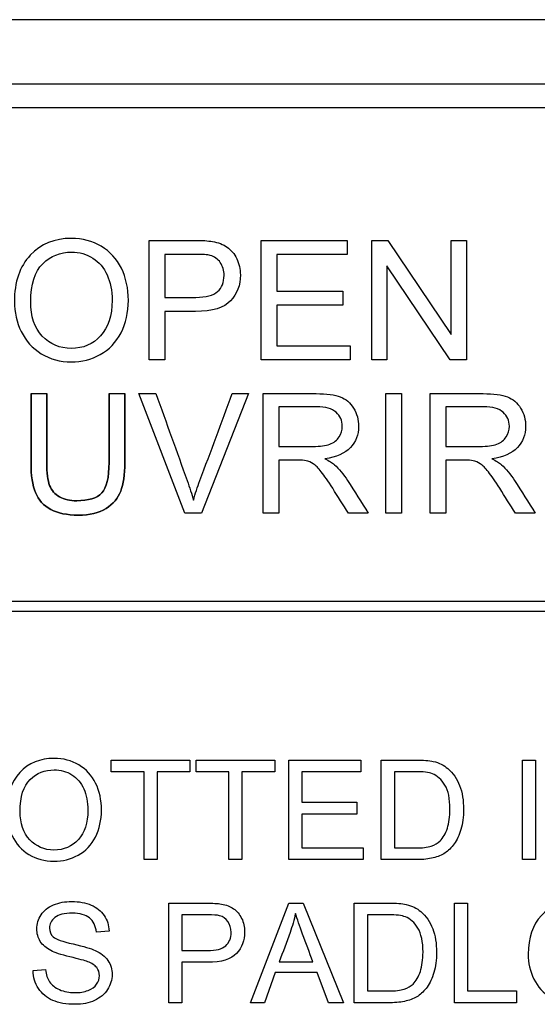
# Model space of a CAD drawing. Header units: inches. Extents: x 1 to 359, y -2 to 239.
# Tile 22 of 64: x 108.154 to 108.657, y 135.892 to 136.849. Entities that reach past the tile are written whole.
import ezdxf

# ---------------------------------------------------------------- set-up
doc = ezdxf.new("R2010")
doc.units = ezdxf.units.IN
doc.header["$MEASUREMENT"] = 0
doc.layers.add('LAB20180', color=7, linetype='Continuous')

msp = doc.modelspace()

# ---------------------------------------------------------------- linework, layer by layer
at = {"layer": 'LAB20180', "color": 7, "linetype": 'Continuous'}
for p, q in [((109.63116, 136.84901), (107.38116, 136.84901)), ((109.44319, 136.78651), (107.56913, 136.78651)), ((109.44319, 136.76351), (107.56913, 136.76351)), ((108.28023, 136.51845), (108.28023, 136.63458)), ((108.3891, 136.51845), (108.3891, 136.63458)), ((108.3891, 136.63458), (108.47284, 136.63458)), ((108.47284, 136.63458), (108.47284, 136.62097)), ((108.49657, 136.51845), (108.49657, 136.63458)), ((108.49657, 136.63458), (108.51235, 136.63458)), ((108.51235, 136.63458), (108.57374, 136.54327)), ((108.57374, 136.54327), (108.57374, 136.63458)), ((108.57374, 136.63458), (108.58851, 136.63458)), ((108.58851, 136.63458), (108.58851, 136.51845)), ((108.29554, 136.62097), (108.29554, 136.57922)), ((108.47284, 136.62097), (108.40433, 136.62097)), ((108.40433, 136.62097), (108.40433, 136.58525)), ((108.57273, 136.51845), (108.51126, 136.60976)), ((108.51126, 136.60976), (108.51126, 136.51845)), ((108.40433, 136.58525), (108.46843, 136.58525)), ((108.46843, 136.58525), (108.46843, 136.57157)), ((108.46843, 136.57157), (108.40433, 136.57157)), ((108.40433, 136.57157), (108.40433, 136.53206)), ((108.29554, 136.56561), (108.29554, 136.51845)), ((108.40433, 136.53206), (108.47554, 136.53206)), ((108.47554, 136.53206), (108.47554, 136.51845)), ((108.29554, 136.51845), (108.28023, 136.51845)), ((108.47554, 136.51845), (108.3891, 136.51845)), ((108.51126, 136.51845), (108.49657, 136.51845)), ((108.58851, 136.51845), (108.57273, 136.51845)), ((108.16549, 136.48566), (108.1808, 136.48566)), ((108.24134, 136.48566), (108.25657, 136.48566)), ((108.3151, 136.36945), (108.27026, 136.48566)), ((108.27026, 136.48566), (108.28688, 136.48566)), ((108.37673, 136.48566), (108.33119, 136.36945)), ((108.36103, 136.48566), (108.37673, 136.48566)), ((108.39103, 136.36945), (108.39103, 136.48566)), ((108.51026, 136.36945), (108.51026, 136.48566)), ((108.51026, 136.48566), (108.52557, 136.48566)), ((108.52557, 136.48566), (108.52557, 136.36945)), ((108.55333, 136.36945), (108.55333, 136.48566)), ((108.40634, 136.47283), (108.40634, 136.4344)), ((108.56863, 136.47283), (108.56863, 136.4344)), ((108.40634, 136.42102), (108.40634, 136.36945)), ((108.56863, 136.42102), (108.56863, 136.36945)), ((108.33119, 136.36945), (108.3151, 136.36945)), ((108.40634, 136.36945), (108.39103, 136.36945)), ((108.49317, 136.36945), (108.474, 136.36945)), ((108.52557, 136.36945), (108.51026, 136.36945)), ((108.56863, 136.36945), (108.55333, 136.36945)), ((108.65546, 136.36945), (108.63629, 136.36945)), ((107.56866, 136.28401), (109.44366, 136.28401)), ((109.44366, 136.27401), (107.56866, 136.27401)), ((108.24347, 136.11828), (108.24347, 136.12961)), ((108.24347, 136.12961), (108.31978, 136.12961)), ((108.31978, 136.12961), (108.31978, 136.11828)), ((108.3259, 136.11828), (108.3259, 136.12961)), ((108.3259, 136.12961), (108.40226, 136.12961)), ((108.40226, 136.12961), (108.40226, 136.11828)), ((108.41611, 136.0329), (108.41611, 136.12961)), ((108.41611, 136.12961), (108.48584, 136.12961)), ((108.48584, 136.12961), (108.48584, 136.11828)), ((108.50581, 136.0329), (108.50581, 136.12961)), ((108.64302, 136.0329), (108.64302, 136.12961)), ((108.64302, 136.12961), (108.65577, 136.12961)), ((108.65577, 136.12961), (108.65577, 136.0329)), ((108.27528, 136.11828), (108.24347, 136.11828)), ((108.27528, 136.0329), (108.27528, 136.11828)), ((108.31978, 136.11828), (108.28797, 136.11828)), ((108.28797, 136.11828), (108.28797, 136.0329)), ((108.35771, 136.11828), (108.3259, 136.11828)), ((108.35771, 136.0329), (108.35771, 136.11828)), ((108.40226, 136.11828), (108.37046, 136.11828)), ((108.37046, 136.11828), (108.37046, 136.0329)), ((108.48584, 136.11828), (108.42879, 136.11828)), ((108.42879, 136.11828), (108.42879, 136.08853)), ((108.51856, 136.11828), (108.51856, 136.04423)), ((108.42879, 136.08853), (108.48217, 136.08853)), ((108.48217, 136.08853), (108.48217, 136.07713)), ((108.48217, 136.07713), (108.42879, 136.07713)), ((108.42879, 136.07713), (108.42879, 136.04423)), ((108.42879, 136.04423), (108.4881, 136.04423)), ((108.4881, 136.04423), (108.4881, 136.0329)), ((108.28797, 136.0329), (108.27528, 136.0329)), ((108.37046, 136.0329), (108.35771, 136.0329)), ((108.4881, 136.0329), (108.41611, 136.0329)), ((108.65577, 136.0329), (108.64302, 136.0329)), ((108.29924, 135.89381), (108.29924, 135.99059)), ((108.37889, 135.89381), (108.41585, 135.99059)), ((108.41585, 135.99059), (108.42995, 135.99059)), ((108.42995, 135.99059), (108.46917, 135.89381)), ((108.4796, 135.89381), (108.4796, 135.99059)), ((108.57683, 135.89381), (108.57683, 135.99059)), ((108.57683, 135.99059), (108.58951, 135.99059)), ((108.58951, 135.99059), (108.58951, 135.90521)), ((108.31192, 135.97926), (108.31192, 135.94449)), ((108.49228, 135.97926), (108.49228, 135.90521)), ((108.24129, 135.96336), (108.22905, 135.96246)), ((108.16749, 135.92498), (108.17953, 135.92607)), ((108.31192, 135.93316), (108.31192, 135.89381)), ((108.40664, 135.93361), (108.43935, 135.93361)), ((108.40278, 135.92311), (108.39235, 135.89381)), ((108.44347, 135.92311), (108.40278, 135.92311)), ((108.45461, 135.89381), (108.44347, 135.92311)), ((108.58951, 135.90521), (108.63723, 135.90521)), ((108.63723, 135.90521), (108.63723, 135.89381)), ((108.31192, 135.89381), (108.29924, 135.89381)), ((108.39235, 135.89381), (108.37889, 135.89381)), ((108.46917, 135.89381), (108.45461, 135.89381)), ((108.63723, 135.89381), (108.57683, 135.89381))]:
    msp.add_line(p, q, dxfattribs=at)
for points, knots in [([(108.14933, 136.57497), (108.14933, 136.59422), (108.15451, 136.60922), (108.16479, 136.6202), (108.17504, 136.63114), (108.18845, 136.63651), (108.21552, 136.63651), (108.2251, 136.63396), (108.23369, 136.62886), (108.2423, 136.62374), (108.24884, 136.61657), (108.25333, 136.60744), (108.25784, 136.59826), (108.26005, 136.58788), (108.26005, 136.56453), (108.25773, 136.55401), (108.25294, 136.54474), (108.24816, 136.53549), (108.2415, 136.52842), (108.22418, 136.51883), (108.21474, 136.51651), (108.19379, 136.51651), (108.18405, 136.51914), (108.16688, 136.52966), (108.16039, 136.53685), (108.15157, 136.5551), (108.14933, 136.56476), (108.14933, 136.57497)], [0, 0, 0, 0, 0.133447, 0.133447, 0.133447, 0.256218, 0.256218, 0.337096, 0.337096, 0.337096, 0.41739, 0.41739, 0.41739, 0.505072, 0.505072, 0.593922, 0.593922, 0.593922, 0.671214, 0.671214, 0.748505, 0.748505, 0.832337, 0.832337, 0.916168, 0.916168, 1, 1, 1, 1]), ([(108.28023, 136.63458), (108.29485, 136.63458), (108.30946, 136.63458), (108.32407, 136.63458), (108.3318, 136.63458), (108.33768, 136.63419), (108.3417, 136.6335), (108.34743, 136.63251), (108.35222, 136.63072), (108.35608, 136.62801), (108.35991, 136.62533), (108.36304, 136.62167), (108.36536, 136.6168), (108.36766, 136.61196), (108.36892, 136.60675), (108.36892, 136.59105), (108.36575, 136.5827), (108.35948, 136.5759), (108.35315, 136.56901), (108.34178, 136.56561), (108.32539, 136.56561), (108.31544, 136.56561), (108.30549, 136.56561), (108.29554, 136.56561)], [0, 0, 0, 0, 0.217014, 0.217014, 0.217014, 0.304537, 0.304537, 0.304537, 0.381356, 0.381356, 0.381356, 0.454221, 0.454221, 0.454221, 0.534351, 0.534351, 0.671107, 0.671107, 0.671107, 0.85226, 0.85226, 0.85226, 1, 1, 1, 1]), ([(108.16518, 136.57466), (108.16518, 136.56066), (108.16889, 136.54961), (108.17639, 136.54164), (108.18393, 136.53364), (108.19333, 136.52958), (108.21613, 136.52958), (108.22564, 136.5336), (108.23307, 136.54172), (108.24053, 136.54988), (108.24428, 136.56136), (108.24428, 136.58572), (108.24265, 136.59391), (108.23631, 136.60798), (108.23168, 136.61347), (108.22549, 136.61734), (108.21936, 136.62117), (108.2125, 136.62314), (108.19402, 136.62314), (108.18467, 136.61943), (108.17686, 136.61193), (108.16909, 136.60446), (108.16518, 136.59206), (108.16518, 136.57466)], [0, 0, 0, 0, 0.129275, 0.129275, 0.129275, 0.243005, 0.243005, 0.359073, 0.359073, 0.359073, 0.493901, 0.493901, 0.579129, 0.579129, 0.664357, 0.664357, 0.664357, 0.743292, 0.743292, 0.854918, 0.854918, 0.854918, 1, 1, 1, 1]), ([(108.29554, 136.57922), (108.30557, 136.57922), (108.31559, 136.57922), (108.32562, 136.57922), (108.33559, 136.57922), (108.34263, 136.58108), (108.35098, 136.5885), (108.35307, 136.59376), (108.35307, 136.60535), (108.35183, 136.60953), (108.34943, 136.61301), (108.34701, 136.61652), (108.34371, 136.61881), (108.33969, 136.61997), (108.3371, 136.62072), (108.33227, 136.62097), (108.32531, 136.62097), (108.31539, 136.62097), (108.30546, 136.62097), (108.29554, 136.62097)], [0, 0, 0, 0, 0.215503, 0.215503, 0.215503, 0.355036, 0.355036, 0.494568, 0.494568, 0.595609, 0.595609, 0.595609, 0.683177, 0.683177, 0.683177, 0.786668, 0.786668, 0.786668, 1, 1, 1, 1]), ([(108.16549, 136.48566), (108.16549, 136.46329), (108.16549, 136.44092), (108.16549, 136.41855), (108.16549, 136.40626), (108.16692, 136.3965), (108.1699, 136.38948), (108.17291, 136.38236), (108.17777, 136.37684), (108.18467, 136.37316), (108.19162, 136.36945), (108.20052, 136.3676), (108.22247, 136.3676), (108.23152, 136.36968), (108.24528, 136.37834), (108.24997, 136.38392), (108.25263, 136.39079), (108.25526, 136.3976), (108.25657, 136.40687), (108.25657, 136.41855), (108.25657, 136.44092), (108.25657, 136.46329), (108.25657, 136.48566)], [0, 0, 0, 0, 0.229418, 0.229418, 0.229418, 0.330545, 0.330545, 0.330545, 0.407304, 0.407304, 0.407304, 0.494622, 0.494622, 0.584436, 0.584436, 0.674249, 0.674249, 0.674249, 0.770593, 0.770593, 0.770593, 1, 1, 1, 1]), ([(108.25657, 136.48566), (108.25657, 136.46329), (108.25657, 136.44092), (108.25657, 136.41855), (108.25657, 136.40687), (108.25526, 136.3976), (108.25263, 136.39079), (108.24997, 136.38392), (108.24528, 136.37834), (108.23152, 136.36968), (108.22247, 136.3676), (108.20052, 136.3676), (108.19162, 136.36945), (108.18467, 136.37316), (108.17777, 136.37684), (108.17291, 136.38236), (108.1699, 136.38948), (108.16692, 136.3965), (108.16549, 136.40626), (108.16549, 136.41855), (108.16549, 136.44092), (108.16549, 136.46329), (108.16549, 136.48566)], [0, 0, 0, 0, 0.229407, 0.229407, 0.229407, 0.325751, 0.325751, 0.325751, 0.415564, 0.415564, 0.505378, 0.505378, 0.592696, 0.592696, 0.592696, 0.669455, 0.669455, 0.669455, 0.770582, 0.770582, 0.770582, 1, 1, 1, 1]), ([(108.24134, 136.48566), (108.24134, 136.46334), (108.24134, 136.44102), (108.24134, 136.4187), (108.24134, 136.40409), (108.23891, 136.39431), (108.23415, 136.38917), (108.22936, 136.38399), (108.22131, 136.38165), (108.20995, 136.38151), (108.20338, 136.38144), (108.19784, 136.38281), (108.19325, 136.38538), (108.18869, 136.38793), (108.18541, 136.39163), (108.18358, 136.39636), (108.18173, 136.40115), (108.1808, 136.40858), (108.1808, 136.4187), (108.1808, 136.44102), (108.1808, 136.46334), (108.1808, 136.48566)], [0, 0, 0, 0, 0.272245, 0.272245, 0.272245, 0.398418, 0.398418, 0.398418, 0.504467, 0.504467, 0.504467, 0.574983, 0.574983, 0.574983, 0.63571, 0.63571, 0.63571, 0.727727, 0.727727, 0.727727, 1, 1, 1, 1]), ([(108.1808, 136.48566), (108.1808, 136.46334), (108.1808, 136.44102), (108.1808, 136.4187), (108.1808, 136.40858), (108.18173, 136.40115), (108.18358, 136.39636), (108.18541, 136.39163), (108.18869, 136.38793), (108.19325, 136.38538), (108.19784, 136.38281), (108.20338, 136.38144), (108.20995, 136.38151), (108.22131, 136.38165), (108.22936, 136.38399), (108.23415, 136.38917), (108.23891, 136.39431), (108.24134, 136.40409), (108.24134, 136.4187), (108.24134, 136.44102), (108.24134, 136.46334), (108.24134, 136.48566)], [0, 0, 0, 0, 0.272273, 0.272273, 0.272273, 0.36429, 0.36429, 0.36429, 0.425017, 0.425017, 0.425017, 0.495533, 0.495533, 0.495533, 0.601582, 0.601582, 0.601582, 0.727755, 0.727755, 0.727755, 1, 1, 1, 1]), ([(108.28688, 136.48566), (108.29698, 136.45749), (108.30709, 136.42932), (108.31719, 136.40115), (108.3196, 136.39443), (108.32168, 136.38809), (108.3233, 136.38213)], [0, 0, 0, 0, 0.817951, 0.817951, 0.817951, 1, 1, 1, 1]), ([(108.3233, 136.38213), (108.32508, 136.38847), (108.32717, 136.39481), (108.32956, 136.40115), (108.34019, 136.42927), (108.35054, 136.45749), (108.36103, 136.48566)], [0, 0, 0, 0, 0.181757, 0.181757, 0.181757, 1, 1, 1, 1]), ([(108.39103, 136.48566), (108.40817, 136.48566), (108.42531, 136.48566), (108.44245, 136.48566), (108.45281, 136.48566), (108.4607, 136.48466), (108.46603, 136.48257), (108.47143, 136.48046), (108.47577, 136.47677), (108.47894, 136.47151), (108.48217, 136.46617), (108.48381, 136.46038), (108.48381, 136.44577), (108.48111, 136.43881), (108.47044, 136.42752), (108.46224, 136.42389), (108.45111, 136.42242)], [0, 0, 0, 0, 0.318575, 0.318575, 0.318575, 0.466703, 0.466703, 0.466703, 0.574013, 0.574013, 0.574013, 0.693867, 0.693867, 0.846933, 0.846933, 1, 1, 1, 1]), ([(108.55333, 136.48566), (108.57046, 136.48566), (108.5876, 136.48566), (108.60474, 136.48566), (108.6151, 136.48566), (108.62299, 136.48466), (108.62833, 136.48257), (108.63373, 136.48046), (108.63807, 136.47677), (108.64124, 136.47151), (108.64446, 136.46617), (108.64611, 136.46038), (108.64611, 136.44577), (108.6434, 136.43881), (108.63273, 136.42752), (108.62454, 136.42389), (108.6134, 136.42242)], [0, 0, 0, 0, 0.318575, 0.318575, 0.318575, 0.466703, 0.466703, 0.466703, 0.574013, 0.574013, 0.574013, 0.693867, 0.693867, 0.846933, 0.846933, 1, 1, 1, 1]), ([(108.40634, 136.4344), (108.41735, 136.4344), (108.42835, 136.4344), (108.43936, 136.4344), (108.44639, 136.4344), (108.45188, 136.4351), (108.45583, 136.43657), (108.45981, 136.43805), (108.46286, 136.44035), (108.46487, 136.44352), (108.4669, 136.44673), (108.46796, 136.45017), (108.46796, 136.45945), (108.46595, 136.46401), (108.46201, 136.46749), (108.45799, 136.47104), (108.45173, 136.47283), (108.44307, 136.47283), (108.43083, 136.47283), (108.41858, 136.47283), (108.40634, 136.47283)], [0, 0, 0, 0, 0.228536, 0.228536, 0.228536, 0.344079, 0.344079, 0.344079, 0.424532, 0.424532, 0.424532, 0.498881, 0.498881, 0.606611, 0.606611, 0.606611, 0.74578, 0.74578, 0.74578, 1, 1, 1, 1]), ([(108.56863, 136.4344), (108.57964, 136.4344), (108.59064, 136.4344), (108.60165, 136.4344), (108.60869, 136.4344), (108.61418, 136.4351), (108.61812, 136.43657), (108.6221, 136.43805), (108.62515, 136.44035), (108.62717, 136.44352), (108.6292, 136.44673), (108.63026, 136.45017), (108.63026, 136.45945), (108.62825, 136.46401), (108.6243, 136.46749), (108.62028, 136.47104), (108.61402, 136.47283), (108.60536, 136.47283), (108.59312, 136.47283), (108.58088, 136.47283), (108.56863, 136.47283)], [0, 0, 0, 0, 0.228536, 0.228536, 0.228536, 0.344079, 0.344079, 0.344079, 0.424532, 0.424532, 0.424532, 0.498881, 0.498881, 0.606611, 0.606611, 0.606611, 0.74578, 0.74578, 0.74578, 1, 1, 1, 1]), ([(108.45111, 136.42242), (108.45513, 136.42041), (108.45822, 136.41847), (108.46031, 136.41662), (108.46493, 136.41251), (108.46912, 136.40726), (108.47307, 136.40115), (108.47985, 136.39064), (108.48647, 136.38002), (108.49317, 136.36945)], [0, 0, 0, 0, 0.159077, 0.159077, 0.159077, 0.452408, 0.452408, 0.452408, 1, 1, 1, 1]), ([(108.6134, 136.42242), (108.61742, 136.42041), (108.62052, 136.41847), (108.6226, 136.41662), (108.62722, 136.41251), (108.63142, 136.40726), (108.63536, 136.40115), (108.64215, 136.39064), (108.64876, 136.38002), (108.65546, 136.36945)], [0, 0, 0, 0, 0.159077, 0.159077, 0.159077, 0.452408, 0.452408, 0.452408, 1, 1, 1, 1]), ([(108.474, 136.36945), (108.46887, 136.37752), (108.46374, 136.38559), (108.45861, 136.39365), (108.45417, 136.40064), (108.45041, 136.40595), (108.44755, 136.40966), (108.44466, 136.41341), (108.44198, 136.41592), (108.43974, 136.41739), (108.43745, 136.41889), (108.4351, 136.41986), (108.43271, 136.42048), (108.43104, 136.42091), (108.42814, 136.42102), (108.42412, 136.42102), (108.4182, 136.42102), (108.41227, 136.42102), (108.40634, 136.42102)], [0, 0, 0, 0, 0.307391, 0.307391, 0.307391, 0.515966, 0.515966, 0.515966, 0.634269, 0.634269, 0.634269, 0.717028, 0.717028, 0.717028, 0.809332, 0.809332, 0.809332, 1, 1, 1, 1]), ([(108.63629, 136.36945), (108.63116, 136.37752), (108.62603, 136.38559), (108.6209, 136.39365), (108.61646, 136.40064), (108.61271, 136.40595), (108.60985, 136.40966), (108.60696, 136.41341), (108.60428, 136.41592), (108.60204, 136.41739), (108.59974, 136.41889), (108.5974, 136.41986), (108.595, 136.42048), (108.59333, 136.42091), (108.59044, 136.42102), (108.58642, 136.42102), (108.58049, 136.42102), (108.57456, 136.42102), (108.56863, 136.42102)], [0, 0, 0, 0, 0.307391, 0.307391, 0.307391, 0.515966, 0.515966, 0.515966, 0.634269, 0.634269, 0.634269, 0.717028, 0.717028, 0.717028, 0.809332, 0.809332, 0.809332, 1, 1, 1, 1]), ([(108.14174, 136.07997), (108.14174, 136.096), (108.14599, 136.10849), (108.15461, 136.11764), (108.16315, 136.12668), (108.17432, 136.13122), (108.19679, 136.13122), (108.20484, 136.1291), (108.21192, 136.12485), (108.21913, 136.12052), (108.22454, 136.11461), (108.22828, 136.10701), (108.23205, 136.09934), (108.23395, 136.09072), (108.23395, 136.07127), (108.23195, 136.06252), (108.22409, 136.04706), (108.21849, 136.0412), (108.21121, 136.03721), (108.20399, 136.03325), (108.19621, 136.03129), (108.17876, 136.03129), (108.17065, 136.03348), (108.15635, 136.04223), (108.15094, 136.04822), (108.14721, 136.05582), (108.14349, 136.06339), (108.14174, 136.07147), (108.14174, 136.07997)], [0, 0, 0, 0, 0.133501, 0.133501, 0.133501, 0.256494, 0.256494, 0.336935, 0.336935, 0.336935, 0.41723, 0.41723, 0.41723, 0.502263, 0.502263, 0.588431, 0.588431, 0.674599, 0.674599, 0.674599, 0.751492, 0.751492, 0.834891, 0.834891, 0.918291, 0.918291, 0.918291, 1, 1, 1, 1]), ([(108.50581, 136.12961), (108.51692, 136.12961), (108.52804, 136.12961), (108.53916, 136.12961), (108.54663, 136.12961), (108.55243, 136.12916), (108.55635, 136.12826), (108.56189, 136.12699), (108.56666, 136.12465), (108.57052, 136.12131), (108.5756, 136.11691), (108.57947, 136.11145), (108.58449, 136.09806), (108.58578, 136.0904), (108.58578, 136.07443), (108.58494, 136.06786), (108.58147, 136.05653), (108.57928, 136.05183), (108.57664, 136.04816), (108.57394, 136.04441), (108.57097, 136.04146), (108.56781, 136.03934), (108.56462, 136.03718), (108.5608, 136.0356), (108.55622, 136.03451), (108.55177, 136.03344), (108.54657, 136.0329), (108.54071, 136.0329), (108.52907, 136.0329), (108.51744, 136.0329), (108.50581, 136.0329)], [0, 0, 0, 0, 0.150635, 0.150635, 0.150635, 0.228663, 0.228663, 0.228663, 0.300656, 0.300656, 0.300656, 0.397229, 0.397229, 0.493801, 0.493801, 0.57596, 0.57596, 0.658118, 0.658118, 0.658118, 0.714755, 0.714755, 0.714755, 0.771767, 0.771767, 0.771767, 0.842391, 0.842391, 0.842391, 1, 1, 1, 1]), ([(108.15487, 136.07971), (108.15487, 136.06805), (108.15803, 136.05885), (108.16427, 136.05221), (108.17055, 136.04555), (108.17831, 136.04217), (108.19737, 136.04217), (108.20523, 136.04552), (108.21147, 136.05228), (108.21769, 136.05901), (108.22074, 136.06863), (108.22074, 136.08892), (108.21946, 136.09574), (108.21675, 136.1016), (108.21406, 136.10744), (108.21025, 136.11203), (108.20516, 136.11525), (108.20003, 136.1185), (108.19428, 136.12008), (108.17889, 136.12008), (108.17116, 136.11699), (108.16466, 136.11075), (108.15819, 136.10453), (108.15487, 136.0942), (108.15487, 136.07971)], [0, 0, 0, 0, 0.129375, 0.129375, 0.129375, 0.243501, 0.243501, 0.35918, 0.35918, 0.35918, 0.497727, 0.497727, 0.585306, 0.585306, 0.585306, 0.664209, 0.664209, 0.664209, 0.742367, 0.742367, 0.854819, 0.854819, 0.854819, 1, 1, 1, 1]), ([(108.51856, 136.04423), (108.52545, 136.04423), (108.53234, 136.04423), (108.53923, 136.04423), (108.5456, 136.04423), (108.55062, 136.04481), (108.55429, 136.04597), (108.55792, 136.04711), (108.5608, 136.04887), (108.56601, 136.05408), (108.56839, 136.05814), (108.57174, 136.06844), (108.57258, 136.07462), (108.57258, 136.09207), (108.57097, 136.09986), (108.56762, 136.10534), (108.5643, 136.11076), (108.56028, 136.11442), (108.55552, 136.11628), (108.55206, 136.11764), (108.5465, 136.11828), (108.5389, 136.11828), (108.53212, 136.11828), (108.52534, 136.11828), (108.51856, 136.11828)], [0, 0, 0, 0, 0.131476, 0.131476, 0.131476, 0.228302, 0.228302, 0.228302, 0.304092, 0.304092, 0.408861, 0.408861, 0.513629, 0.513629, 0.657915, 0.657915, 0.657915, 0.763619, 0.763619, 0.763619, 0.870548, 0.870548, 0.870548, 1, 1, 1, 1]), ([(108.17953, 135.92607), (108.18011, 135.92118), (108.1814, 135.91719), (108.18353, 135.9141), (108.18566, 135.91099), (108.18881, 135.90843), (108.19319, 135.9065), (108.19762, 135.90454), (108.20252, 135.9036), (108.21289, 135.9036), (108.2172, 135.90431), (108.22094, 135.90579), (108.22465, 135.90726), (108.22744, 135.90927), (108.22924, 135.91178), (108.2311, 135.91436), (108.23201, 135.91712), (108.23201, 135.92311), (108.23111, 135.92575), (108.22931, 135.92801), (108.22754, 135.93022), (108.22461, 135.93213), (108.22055, 135.93367), (108.21798, 135.93465), (108.21225, 135.93625), (108.20336, 135.93837), (108.19453, 135.94048), (108.18829, 135.94249), (108.18475, 135.94443), (108.18022, 135.94689), (108.17677, 135.94983), (108.17226, 135.95705), (108.1711, 135.96104), (108.1711, 135.97038), (108.17252, 135.97495), (108.17528, 135.9792), (108.17803, 135.98342), (108.18205, 135.98667), (108.18733, 135.98886), (108.19266, 135.99107), (108.19859, 135.9922), (108.21225, 135.9922), (108.21849, 135.99105), (108.22944, 135.98641), (108.23362, 135.983), (108.23659, 135.97855), (108.23956, 135.9741), (108.24109, 135.96902), (108.24129, 135.96336)], [0, 0, 0, 0, 0.049757, 0.049757, 0.049757, 0.098353, 0.098353, 0.098353, 0.156887, 0.156887, 0.209223, 0.209223, 0.209223, 0.249739, 0.249739, 0.249739, 0.283412, 0.283412, 0.317817, 0.317817, 0.317817, 0.358993, 0.358993, 0.358993, 0.428589, 0.428589, 0.428589, 0.505143, 0.505143, 0.505143, 0.556772, 0.556772, 0.608402, 0.608402, 0.66527, 0.66527, 0.66527, 0.726459, 0.726459, 0.726459, 0.791469, 0.791469, 0.86428, 0.86428, 0.937091, 0.937091, 0.937091, 1, 1, 1, 1]), ([(108.64856, 135.94095), (108.64856, 135.95692), (108.65288, 135.96947), (108.66144, 135.97855), (108.67003, 135.98766), (108.68114, 135.9922), (108.70368, 135.9922), (108.71167, 135.99008), (108.71881, 135.98577), (108.72593, 135.98147), (108.73143, 135.97559), (108.73517, 135.96799), (108.73893, 135.96034), (108.74077, 135.9517), (108.74077, 135.93226), (108.73884, 135.9235), (108.73491, 135.91577), (108.73097, 135.90802), (108.72538, 135.90219), (108.7181, 135.89819), (108.71088, 135.89423), (108.70304, 135.89227), (108.68565, 135.89227), (108.67754, 135.89439), (108.67033, 135.89884), (108.66319, 135.90323), (108.65777, 135.9092), (108.65043, 135.9244), (108.64856, 135.93245), (108.64856, 135.94095)], [0, 0, 0, 0, 0.133273, 0.133273, 0.133273, 0.256145, 0.256145, 0.337088, 0.337088, 0.337088, 0.417209, 0.417209, 0.417209, 0.504865, 0.504865, 0.59369, 0.59369, 0.59369, 0.674486, 0.674486, 0.674486, 0.7532, 0.7532, 0.837969, 0.837969, 0.837969, 0.918984, 0.918984, 1, 1, 1, 1]), ([(108.29924, 135.99059), (108.31139, 135.99059), (108.32354, 135.99059), (108.33568, 135.99059), (108.34212, 135.99059), (108.34702, 135.99027), (108.35043, 135.98969), (108.3552, 135.98888), (108.35912, 135.98738), (108.36234, 135.98512), (108.36553, 135.98289), (108.36814, 135.97978), (108.37013, 135.97578), (108.37212, 135.97182), (108.37303, 135.96735), (108.37303, 135.95434), (108.37046, 135.94739), (108.36517, 135.94166), (108.35996, 135.93599), (108.35049, 135.93309), (108.33678, 135.93316), (108.32849, 135.9332), (108.32021, 135.93316), (108.31192, 135.93316)], [0, 0, 0, 0, 0.21661, 0.21661, 0.21661, 0.304505, 0.304505, 0.304505, 0.380971, 0.380971, 0.380971, 0.454007, 0.454007, 0.454007, 0.533581, 0.533581, 0.671222, 0.671222, 0.671222, 0.852276, 0.852276, 0.852276, 1, 1, 1, 1]), ([(108.4796, 135.99059), (108.4907, 135.99059), (108.50179, 135.99059), (108.51289, 135.99059), (108.52042, 135.99059), (108.52615, 135.99014), (108.53008, 135.98924), (108.53568, 135.98796), (108.54038, 135.98564), (108.54431, 135.98229), (108.54939, 135.97796), (108.5532, 135.97244), (108.55577, 135.96574), (108.55834, 135.95906), (108.55951, 135.95138), (108.55951, 135.93541), (108.55867, 135.92884), (108.557, 135.92318), (108.55532, 135.91749), (108.55307, 135.91281), (108.55036, 135.90908), (108.54769, 135.90538), (108.54476, 135.90244), (108.54154, 135.90032), (108.53837, 135.89822), (108.53066, 135.89497), (108.52036, 135.89381), (108.5145, 135.89381), (108.50287, 135.89381), (108.49123, 135.89381), (108.4796, 135.89381)], [0, 0, 0, 0, 0.150371, 0.150371, 0.150371, 0.228413, 0.228413, 0.228413, 0.300667, 0.300667, 0.300667, 0.392561, 0.392561, 0.392561, 0.49805, 0.49805, 0.587795, 0.587795, 0.587795, 0.658522, 0.658522, 0.658522, 0.714974, 0.714974, 0.714974, 0.778673, 0.842373, 0.842373, 0.842373, 1, 1, 1, 1]), ([(108.22905, 135.96246), (108.22841, 135.96851), (108.22615, 135.97308), (108.21856, 135.97926), (108.21295, 135.98081), (108.19782, 135.98081), (108.19222, 135.97939), (108.18514, 135.97372), (108.1834, 135.97031), (108.1834, 135.96284), (108.18462, 135.96001), (108.18713, 135.95776), (108.18961, 135.95553), (108.19602, 135.95318), (108.20639, 135.95087), (108.21677, 135.94854), (108.2239, 135.94642), (108.22776, 135.94468), (108.23339, 135.94215), (108.23755, 135.93882), (108.24026, 135.93483), (108.24291, 135.93091), (108.24425, 135.92633), (108.24425, 135.91597), (108.24277, 135.91114), (108.23987, 135.90663), (108.23692, 135.90205), (108.23266, 135.89851), (108.22718, 135.896), (108.22166, 135.89347), (108.21546, 135.89227), (108.19988, 135.89227), (108.19254, 135.89349), (108.18668, 135.89607), (108.18079, 135.89866), (108.17612, 135.90244), (108.17277, 135.90759), (108.16945, 135.9127), (108.16762, 135.91848), (108.16749, 135.92498)], [0, 0, 0, 0, 0.056749, 0.056749, 0.113497, 0.113497, 0.172713, 0.172713, 0.231929, 0.231929, 0.283505, 0.283505, 0.283505, 0.363754, 0.363754, 0.363754, 0.450584, 0.450584, 0.450584, 0.513378, 0.513378, 0.513378, 0.571906, 0.571906, 0.629711, 0.629711, 0.629711, 0.695091, 0.695091, 0.695091, 0.766602, 0.766602, 0.856826, 0.856826, 0.856826, 0.928247, 0.928247, 0.928247, 1, 1, 1, 1]), ([(108.31192, 135.94449), (108.32027, 135.94449), (108.32862, 135.94449), (108.33697, 135.94449), (108.34528, 135.94449), (108.3512, 135.94604), (108.35816, 135.95222), (108.35989, 135.9566), (108.35989, 135.96625), (108.35886, 135.96973), (108.35474, 135.97553), (108.35204, 135.97746), (108.34869, 135.97836), (108.34656, 135.97893), (108.34257, 135.97926), (108.33671, 135.97926), (108.32845, 135.97926), (108.32019, 135.97926), (108.31192, 135.97926)], [0, 0, 0, 0, 0.215401, 0.215401, 0.215401, 0.351094, 0.351094, 0.486787, 0.486787, 0.585048, 0.585048, 0.683308, 0.683308, 0.683308, 0.786817, 0.786817, 0.786817, 1, 1, 1, 1]), ([(108.42248, 135.98061), (108.42107, 135.9743), (108.41933, 135.96812), (108.4172, 135.96194), (108.41393, 135.95241), (108.41016, 135.94305), (108.40664, 135.93361)], [0, 0, 0, 0, 0.391024, 0.391024, 0.391024, 1, 1, 1, 1]), ([(108.43935, 135.93361), (108.43605, 135.94254), (108.43274, 135.95147), (108.42944, 135.9604), (108.42642, 135.96855), (108.42409, 135.97527), (108.42248, 135.98061)], [0, 0, 0, 0, 0.571862, 0.571862, 0.571862, 1, 1, 1, 1]), ([(108.49228, 135.90521), (108.4992, 135.90521), (108.50611, 135.90521), (108.51302, 135.90521), (108.51939, 135.90521), (108.52442, 135.90579), (108.52802, 135.90695), (108.53165, 135.90812), (108.53452, 135.90985), (108.53671, 135.91197), (108.53982, 135.91498), (108.54212, 135.91912), (108.5438, 135.92427), (108.54546, 135.92938), (108.54637, 135.9356), (108.54637, 135.95305), (108.5447, 135.96085), (108.54135, 135.96632), (108.53805, 135.97172), (108.53401, 135.9754), (108.52924, 135.97727), (108.52585, 135.9786), (108.52029, 135.97926), (108.51263, 135.97926), (108.50585, 135.97926), (108.49907, 135.97926), (108.49228, 135.97926)], [0, 0, 0, 0, 0.131848, 0.131848, 0.131848, 0.228246, 0.228246, 0.228246, 0.292656, 0.292656, 0.292656, 0.383802, 0.383802, 0.383802, 0.499158, 0.499158, 0.658026, 0.658026, 0.658026, 0.76369, 0.76369, 0.76369, 0.870593, 0.870593, 0.870593, 1, 1, 1, 1])]:
    msp.add_open_spline(points, degree=3, knots=knots, dxfattribs=at)

doc.saveas('drawing.dxf')
